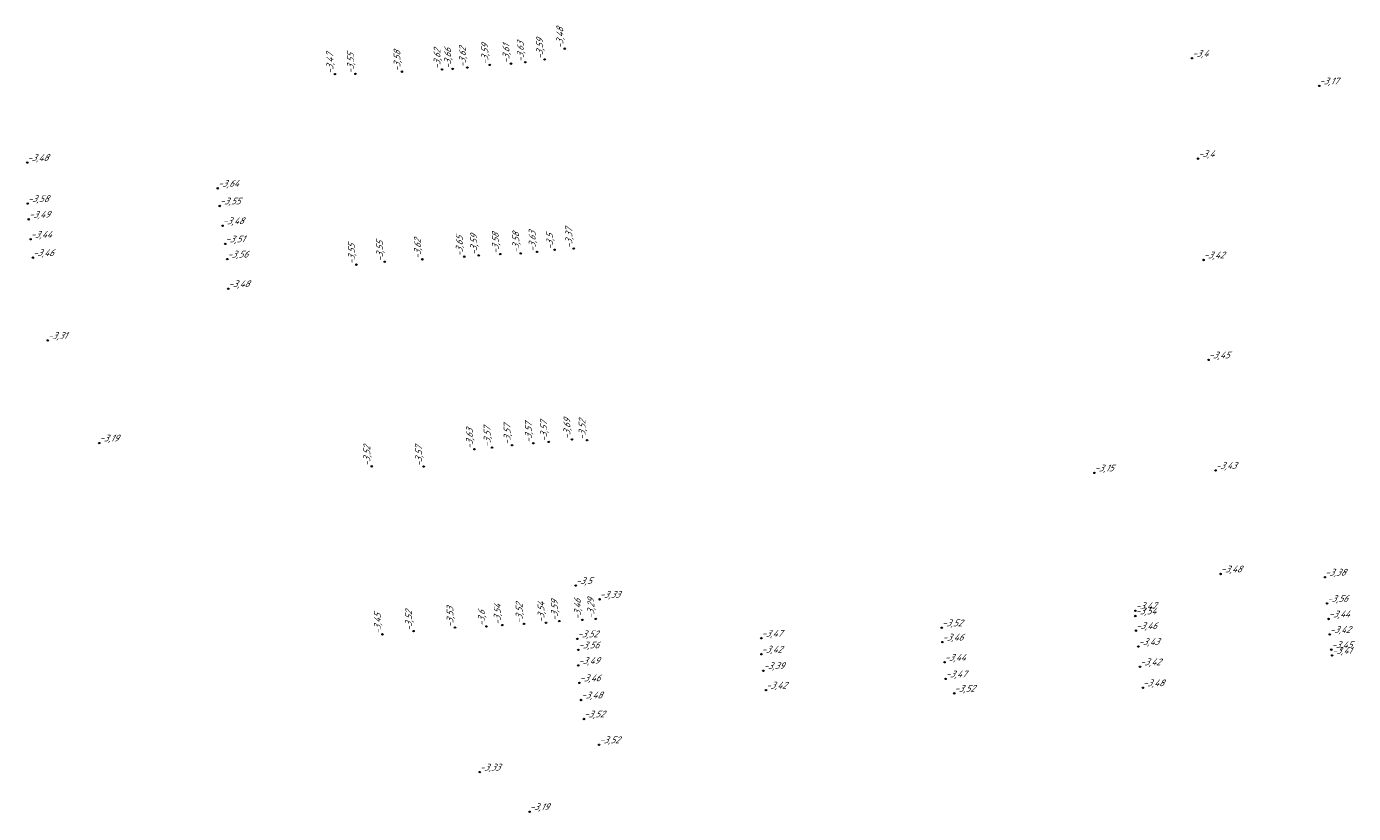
# Model space of a CAD drawing. Header units: metres. Extents: x 162343 to 162665, y 502576 to 502928.
# Tile 9 of 33: x 162506 to 162577, y 502579 to 502621. Entities that reach past the tile are written whole.
import ezdxf

# ---------------------------------------------------------------- set-up
doc = ezdxf.new("R2010")
doc.units = ezdxf.units.M
doc.header["$LTSCALE"] = 0.001
doc.layers.add('B-WE-OG-HOOGTEPUNT-T18', color=7, linetype='Continuous', lineweight=0)
doc.styles.add('Style-Arial', font='arial.ttf')

# ---------------------------------------------------------------- blocks, each defined once
blk = doc.blocks.new('hm_11')
at = {"color": 0, "linetype": 'ByBlock', "lineweight": -2}
blk.add_circle((0, 0), 0.0375, dxfattribs=at)

msp = doc.modelspace()

# ---------------------------------------------------------------- block references
at = {"layer": 'B-WE-OG-HOOGTEPUNT-T18', "rotation": 90}
for p in [(162534.798607, 502619.440886), (162532.696166, 502618.720399), (162533.727473, 502618.870121), (162522.586668, 502618.093954), (162523.676943, 502618.100848), (162526.150136, 502618.219616), (162528.279068, 502618.336895), (162528.841727, 502618.36545), (162529.622301, 502618.4373), (162530.813383, 502618.582153), (162531.940182, 502618.645886), (162535.277359, 502608.826142), (162525.233735, 502608.123494), (162527.233708, 502608.254216), (162529.455752, 502608.393608), (162530.226336, 502608.461234), (162531.37037, 502608.534096), (162532.459328, 502608.569853), (162533.329267, 502608.65013), (162534.253499, 502608.758266), (162523.731605, 502607.972053), (162530.937403, 502598.258404), (162531.998273, 502598.382844), (162533.122378, 502598.488571), (162533.943746, 502598.560275), (162535.172326, 502598.688266), (162535.980478, 502598.648581), (162529.996969, 502598.168153), (162524.547928, 502597.261469), (162527.301751, 502597.245661), (162535.729645, 502589.10444), (162536.442617, 502589.157434), (162526.769402, 502588.506508), (162528.966331, 502588.693169), (162530.634634, 502588.756643), (162531.473367, 502588.828616), (162532.636957, 502588.893846), (162533.800226, 502588.947862), (162534.507379, 502589.037601), (162525.112964, 502588.335892)]:
    msp.add_blockref('hm_11', p, dxfattribs=at)
at = {"layer": 'B-WE-OG-HOOGTEPUNT-T18'}
for p in [(162568.112002, 502618.932515), (162574.862268, 502617.461852), (162506.250674, 502613.39589), (162568.430433, 502613.600672), (162516.371609, 502612.02616), (162506.276125, 502611.216519), (162516.471664, 502611.088114), (162506.33314, 502610.379344), (162516.62207, 502610.035698), (162506.429528, 502609.321005), (162516.767903, 502609.072443), (162506.548388, 502608.342191), (162516.875162, 502608.263385), (162568.719366, 502608.219596), (162516.924803, 502606.693076), (162507.338548, 502603.946227), (162568.988587, 502602.911552), (162510.074762, 502598.49574), (162562.921115, 502596.910522), (162569.360108, 502597.040811), (162569.623666, 502591.542091), (162575.163537, 502591.37128), (162535.375494, 502590.923645), (162536.642297, 502590.196439), (162575.281491, 502589.977699), (162565.09582, 502589.310093), (162565.098441, 502589.589554), (162575.360299, 502589.153188), (162554.817519, 502588.682122), (162565.128626, 502588.533455), (162535.464994, 502588.095543), (162545.235622, 502588.130387), (162554.850141, 502587.921721), (162565.257001, 502587.68813), (162575.420811, 502588.329518), (162535.517764, 502587.508591), (162545.238991, 502587.282762), (162575.502654, 502587.523217), (162575.544682, 502587.216002), (162535.51394, 502586.682238), (162545.342273, 502586.404732), (162554.966517, 502586.854204), (162565.345686, 502586.61104), (162535.576887, 502585.759046), (162555.018925, 502585.968538), (162545.48286, 502585.371715), (162555.480702, 502585.202349), (162565.495313, 502585.495705), (162535.662679, 502584.847498), (162535.811127, 502583.839662), (162536.621718, 502582.471069), (162530.280203, 502581.017365), (162532.925247, 502578.916256)]:
    msp.add_blockref('hm_11', p, dxfattribs=at)

# ---------------------------------------------------------------- texts
at = {"layer": 'B-WE-OG-HOOGTEPUNT-T18', "char_height": 0.36, "attachment_point": 7, "rotation": 90, "style": 'Style-Arial'}
for s, insert in [('{\\fNLCS-ISO|b0|i1|c0|p34;\\Q15;\\C256;-3,48}', (162534.798607, 502619.440886)), ('{\\fNLCS-ISO|b0|i1|c0|p34;\\Q15;\\C256;-3,62}', (162528.279068, 502618.336895)), ('{\\fNLCS-ISO|b0|i1|c0|p34;\\Q15;\\C256;-3,66}', (162528.841727, 502618.36545)), ('{\\fNLCS-ISO|b0|i1|c0|p34;\\Q15;\\C256;-3,62}', (162529.622301, 502618.4373)), ('{\\fNLCS-ISO|b0|i1|c0|p34;\\Q15;\\C256;-3,59}', (162530.813383, 502618.582153)), ('{\\fNLCS-ISO|b0|i1|c0|p34;\\Q15;\\C256;-3,61}', (162531.940182, 502618.645886)), ('{\\fNLCS-ISO|b0|i1|c0|p34;\\Q15;\\C256;-3,63}', (162532.696166, 502618.720399)), ('{\\fNLCS-ISO|b0|i1|c0|p34;\\Q15;\\C256;-3,59}', (162533.727473, 502618.870121)), ('{\\fNLCS-ISO|b0|i1|c0|p34;\\Q15;\\C256;-3,47}', (162522.586668, 502618.093954)), ('{\\fNLCS-ISO|b0|i1|c0|p34;\\Q15;\\C256;-3,55}', (162523.676943, 502618.100848)), ('{\\fNLCS-ISO|b0|i1|c0|p34;\\Q15;\\C256;-3,58}', (162526.150136, 502618.219616)), ('{\\fNLCS-ISO|b0|i1|c0|p34;\\Q15;\\C256;-3,65}', (162529.455752, 502608.393608)), ('{\\fNLCS-ISO|b0|i1|c0|p34;\\Q15;\\C256;-3,59}', (162530.226336, 502608.461234)), ('{\\fNLCS-ISO|b0|i1|c0|p34;\\Q15;\\C256;-3,58}', (162531.37037, 502608.534096)), ('{\\fNLCS-ISO|b0|i1|c0|p34;\\Q15;\\C256;-3,58}', (162532.459328, 502608.569853)), ('{\\fNLCS-ISO|b0|i1|c0|p34;\\Q15;\\C256;-3,63}', (162533.329267, 502608.65013)), ('{\\fNLCS-ISO|b0|i1|c0|p34;\\Q15;\\C256;-3,5}', (162534.253499, 502608.758266)), ('{\\fNLCS-ISO|b0|i1|c0|p34;\\Q15;\\C256;-3,37}', (162535.277359, 502608.826142)), ('{\\fNLCS-ISO|b0|i1|c0|p34;\\Q15;\\C256;-3,55}', (162523.731605, 502607.972053)), ('{\\fNLCS-ISO|b0|i1|c0|p34;\\Q15;\\C256;-3,55}', (162525.233735, 502608.123494)), ('{\\fNLCS-ISO|b0|i1|c0|p34;\\Q15;\\C256;-3,62}', (162527.233708, 502608.254216)), ('{\\fNLCS-ISO|b0|i1|c0|p34;\\Q15;\\C256;-3,57}', (162533.943746, 502598.560275)), ('{\\fNLCS-ISO|b0|i1|c0|p34;\\Q15;\\C256;-3,69}', (162535.172326, 502598.688266)), ('{\\fNLCS-ISO|b0|i1|c0|p34;\\Q15;\\C256;-3,52}', (162535.980478, 502598.648581)), ('{\\fNLCS-ISO|b0|i1|c0|p34;\\Q15;\\C256;-3,63}', (162529.996969, 502598.168153)), ('{\\fNLCS-ISO|b0|i1|c0|p34;\\Q15;\\C256;-3,57}', (162530.937403, 502598.258404)), ('{\\fNLCS-ISO|b0|i1|c0|p34;\\Q15;\\C256;-3,57}', (162531.998273, 502598.382844)), ('{\\fNLCS-ISO|b0|i1|c0|p34;\\Q15;\\C256;-3,57}', (162533.122378, 502598.488571)), ('{\\fNLCS-ISO|b0|i1|c0|p34;\\Q15;\\C256;-3,52}', (162524.547928, 502597.261469)), ('{\\fNLCS-ISO|b0|i1|c0|p34;\\Q15;\\C256;-3,57}', (162527.301751, 502597.245661)), ('{\\fNLCS-ISO|b0|i1|c0|p34;\\Q15;\\C256;-3,53}', (162528.966331, 502588.693169)), ('{\\fNLCS-ISO|b0|i1|c0|p34;\\Q15;\\C256;-3,54}', (162531.473367, 502588.828616)), ('{\\fNLCS-ISO|b0|i1|c0|p34;\\Q15;\\C256;-3,52}', (162532.636957, 502588.893846)), ('{\\fNLCS-ISO|b0|i1|c0|p34;\\Q15;\\C256;-3,54}', (162533.800226, 502588.947862)), ('{\\fNLCS-ISO|b0|i1|c0|p34;\\Q15;\\C256;-3,59}', (162534.507379, 502589.037601)), ('{\\fNLCS-ISO|b0|i1|c0|p34;\\Q15;\\C256;-3,46}', (162535.729645, 502589.10444)), ('{\\fNLCS-ISO|b0|i1|c0|p34;\\Q15;\\C256;-3,29}', (162536.442617, 502589.157434)), ('{\\fNLCS-ISO|b0|i1|c0|p34;\\Q15;\\C256;-3,45}', (162525.112964, 502588.335892)), ('{\\fNLCS-ISO|b0|i1|c0|p34;\\Q15;\\C256;-3,52}', (162526.769402, 502588.506508)), ('{\\fNLCS-ISO|b0|i1|c0|p34;\\Q15;\\C256;-3,6}', (162530.634634, 502588.756643))]:
    msp.add_mtext(s, dxfattribs=dict(at, insert=insert))
at = {"layer": 'B-WE-OG-HOOGTEPUNT-T18', "char_height": 0.36, "attachment_point": 7, "style": 'Style-Arial'}
for s, insert in [('{\\fNLCS-ISO|b0|i1|c0|p34;\\Q15;\\C256;-3,4}', (162568.112002, 502618.932515)), ('{\\fNLCS-ISO|b0|i1|c0|p34;\\Q15;\\C256;-3,17}', (162574.862268, 502617.461852)), ('{\\fNLCS-ISO|b0|i1|c0|p34;\\Q15;\\C256;-3,4}', (162568.430433, 502613.600672)), ('{\\fNLCS-ISO|b0|i1|c0|p34;\\Q15;\\C256;-3,48}', (162506.250674, 502613.39589)), ('{\\fNLCS-ISO|b0|i1|c0|p34;\\Q15;\\C256;-3,64}', (162516.371609, 502612.02616)), ('{\\fNLCS-ISO|b0|i1|c0|p34;\\Q15;\\C256;-3,58}', (162506.276125, 502611.216519)), ('{\\fNLCS-ISO|b0|i1|c0|p34;\\Q15;\\C256;-3,55}', (162516.471664, 502611.088114)), ('{\\fNLCS-ISO|b0|i1|c0|p34;\\Q15;\\C256;-3,49}', (162506.33314, 502610.379344)), ('{\\fNLCS-ISO|b0|i1|c0|p34;\\Q15;\\C256;-3,48}', (162516.62207, 502610.035698)), ('{\\fNLCS-ISO|b0|i1|c0|p34;\\Q15;\\C256;-3,44}', (162506.429528, 502609.321005)), ('{\\fNLCS-ISO|b0|i1|c0|p34;\\Q15;\\C256;-3,51}', (162516.767903, 502609.072443)), ('{\\fNLCS-ISO|b0|i1|c0|p34;\\Q15;\\C256;-3,46}', (162506.548388, 502608.342191)), ('{\\fNLCS-ISO|b0|i1|c0|p34;\\Q15;\\C256;-3,56}', (162516.875162, 502608.263385)), ('{\\fNLCS-ISO|b0|i1|c0|p34;\\Q15;\\C256;-3,42}', (162568.719366, 502608.219596)), ('{\\fNLCS-ISO|b0|i1|c0|p34;\\Q15;\\C256;-3,48}', (162516.924803, 502606.693076)), ('{\\fNLCS-ISO|b0|i1|c0|p34;\\Q15;\\C256;-3,31}', (162507.338548, 502603.946227)), ('{\\fNLCS-ISO|b0|i1|c0|p34;\\Q15;\\C256;-3,45}', (162568.988587, 502602.911552)), ('{\\fNLCS-ISO|b0|i1|c0|p34;\\Q15;\\C256;-3,19}', (162510.074762, 502598.49574)), ('{\\fNLCS-ISO|b0|i1|c0|p34;\\Q15;\\C256;-3,15}', (162562.921115, 502596.910522)), ('{\\fNLCS-ISO|b0|i1|c0|p34;\\Q15;\\C256;-3,43}', (162569.360108, 502597.040811)), ('{\\fNLCS-ISO|b0|i1|c0|p34;\\Q15;\\C256;-3,5}', (162535.375494, 502590.923645)), ('{\\fNLCS-ISO|b0|i1|c0|p34;\\Q15;\\C256;-3,48}', (162569.623666, 502591.542091)), ('{\\fNLCS-ISO|b0|i1|c0|p34;\\Q15;\\C256;-3,38}', (162575.163537, 502591.37128)), ('{\\fNLCS-ISO|b0|i1|c0|p34;\\Q15;\\C256;-3,33}', (162536.642297, 502590.196439)), ('{\\fNLCS-ISO|b0|i1|c0|p34;\\Q15;\\C256;-3,47}', (162565.098441, 502589.589554)), ('{\\fNLCS-ISO|b0|i1|c0|p34;\\Q15;\\C256;-3,56}', (162575.281491, 502589.977699)), ('{\\fNLCS-ISO|b0|i1|c0|p34;\\Q15;\\C256;-3,54}', (162565.09582, 502589.310093)), ('{\\fNLCS-ISO|b0|i1|c0|p34;\\Q15;\\C256;-3,44}', (162575.360299, 502589.153188)), ('{\\fNLCS-ISO|b0|i1|c0|p34;\\Q15;\\C256;-3,52}', (162535.464994, 502588.095543)), ('{\\fNLCS-ISO|b0|i1|c0|p34;\\Q15;\\C256;-3,47}', (162545.235622, 502588.130387)), ('{\\fNLCS-ISO|b0|i1|c0|p34;\\Q15;\\C256;-3,52}', (162554.817519, 502588.682122)), ('{\\fNLCS-ISO|b0|i1|c0|p34;\\Q15;\\C256;-3,46}', (162565.128626, 502588.533455)), ('{\\fNLCS-ISO|b0|i1|c0|p34;\\Q15;\\C256;-3,42}', (162575.420811, 502588.329518)), ('{\\fNLCS-ISO|b0|i1|c0|p34;\\Q15;\\C256;-3,56}', (162535.517764, 502587.508591)), ('{\\fNLCS-ISO|b0|i1|c0|p34;\\Q15;\\C256;-3,46}', (162554.850141, 502587.921721)), ('{\\fNLCS-ISO|b0|i1|c0|p34;\\Q15;\\C256;-3,43}', (162565.257001, 502587.68813)), ('{\\fNLCS-ISO|b0|i1|c0|p34;\\Q15;\\C256;-3,45}', (162575.502654, 502587.523217)), ('{\\fNLCS-ISO|b0|i1|c0|p34;\\Q15;\\C256;-3,49}', (162535.51394, 502586.682238)), ('{\\fNLCS-ISO|b0|i1|c0|p34;\\Q15;\\C256;-3,42}', (162545.238991, 502587.282762)), ('{\\fNLCS-ISO|b0|i1|c0|p34;\\Q15;\\C256;-3,44}', (162554.966517, 502586.854204)), ('{\\fNLCS-ISO|b0|i1|c0|p34;\\Q15;\\C256;-3,41}', (162575.544682, 502587.216002)), ('{\\fNLCS-ISO|b0|i1|c0|p34;\\Q15;\\C256;-3,39}', (162545.342273, 502586.404732)), ('{\\fNLCS-ISO|b0|i1|c0|p34;\\Q15;\\C256;-3,47}', (162555.018925, 502585.968538)), ('{\\fNLCS-ISO|b0|i1|c0|p34;\\Q15;\\C256;-3,42}', (162565.345686, 502586.61104)), ('{\\fNLCS-ISO|b0|i1|c0|p34;\\Q15;\\C256;-3,46}', (162535.576887, 502585.759046)), ('{\\fNLCS-ISO|b0|i1|c0|p34;\\Q15;\\C256;-3,42}', (162545.48286, 502585.371715)), ('{\\fNLCS-ISO|b0|i1|c0|p34;\\Q15;\\C256;-3,48}', (162565.495313, 502585.495705)), ('{\\fNLCS-ISO|b0|i1|c0|p34;\\Q15;\\C256;-3,48}', (162535.662679, 502584.847498)), ('{\\fNLCS-ISO|b0|i1|c0|p34;\\Q15;\\C256;-3,52}', (162555.480702, 502585.202349)), ('{\\fNLCS-ISO|b0|i1|c0|p34;\\Q15;\\C256;-3,52}', (162535.811127, 502583.839662)), ('{\\fNLCS-ISO|b0|i1|c0|p34;\\Q15;\\C256;-3,52}', (162536.621718, 502582.471069)), ('{\\fNLCS-ISO|b0|i1|c0|p34;\\Q15;\\C256;-3,33}', (162530.280203, 502581.017365)), ('{\\fNLCS-ISO|b0|i1|c0|p34;\\Q15;\\C256;-3,19}', (162532.925247, 502578.916256))]:
    msp.add_mtext(s, dxfattribs=dict(at, insert=insert))

doc.saveas('drawing.dxf')
